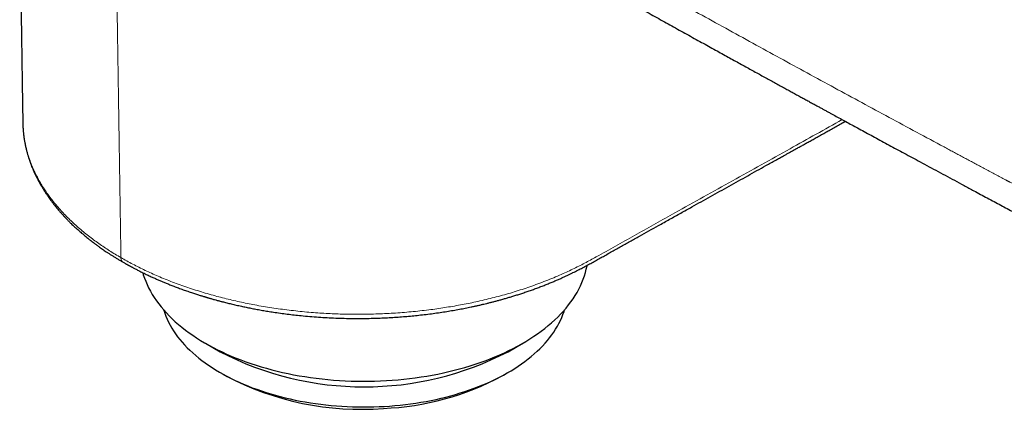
# Model space of a CAD drawing. Header units: millimetres. Extents: x 8 to 727, y 12 to 427.
# Tile 78 of 91: x 598 to 656, y 111 to 134. Entities that reach past the tile are written whole.
import ezdxf

# ---------------------------------------------------------------- set-up
doc = ezdxf.new("R2010")
doc.units = ezdxf.units.MM

msp = doc.modelspace()

# ---------------------------------------------------------------- linework, layer by layer
at = {"color": 7, "linetype": 'Continuous', "lineweight": 30}
for p, q in [((598.437, 128.028), (598.437, 128.024)), ((609.199, 115.021), (610.062, 114.523)), ((627.036, 114.523), (627.899, 115.021)), ((610.062, 113.298), (610.416, 113.094)), ((626.682, 113.094), (627.036, 113.298))]:
    msp.add_line(p, q, dxfattribs=at)
at = {"color": 7, "linetype": 'Continuous', "lineweight": 30, "flags": 128}
for points in [[(605.502, 119.183), (605.538, 119.064), (605.604, 118.868), (605.678, 118.673), (605.762, 118.479), (605.854, 118.286), (605.955, 118.095), (606.065, 117.906), (606.183, 117.718), (606.31, 117.532), (606.445, 117.348), (606.588, 117.166), (606.739, 116.986), (606.899, 116.809), (607.067, 116.634), (607.242, 116.462), (607.425, 116.293), (607.616, 116.126), (607.814, 115.962), (608.02, 115.802), (608.233, 115.644), (608.453, 115.49), (608.68, 115.339), (608.914, 115.191), (609.154, 115.048), (609.4, 114.908), (609.653, 114.771), (609.913, 114.639), (610.177, 114.51), (610.448, 114.386), (610.724, 114.265), (611.006, 114.149), (611.293, 114.037), (611.585, 113.93), (611.881, 113.827), (612.182, 113.728), (612.488, 113.634), (612.797, 113.545), (613.111, 113.461), (613.428, 113.381), (613.749, 113.306), (614.073, 113.236), (614.4, 113.171), (614.73, 113.11), (615.063, 113.055), (615.398, 113.005), (615.735, 112.96), (616.074, 112.92), (616.415, 112.885), (616.757, 112.855), (617.101, 112.831), (617.445, 112.812), (617.791, 112.798), (618.136, 112.789), (618.483, 112.785), (618.829, 112.787), (619.174, 112.794), (619.52, 112.806), (619.865, 112.823), (620.209, 112.845), (620.551, 112.873), (620.893, 112.906), (621.233, 112.944), (621.571, 112.987), (621.906, 113.035), (622.24, 113.089), (622.571, 113.147), (622.899, 113.21), (623.225, 113.278), (623.547, 113.351), (623.865, 113.429), (624.18, 113.512), (624.492, 113.6), (624.799, 113.692), (625.102, 113.789), (625.4, 113.89), (625.694, 113.996), (625.982, 114.106), (626.266, 114.22), (626.544, 114.339), (626.817, 114.462), (627.084, 114.589), (627.346, 114.72), (627.601, 114.855), (627.85, 114.993), (628.093, 115.136), (628.329, 115.282), (628.559, 115.431), (628.781, 115.584), (628.997, 115.741), (629.205, 115.9), (629.407, 116.063), (629.6, 116.228), (629.786, 116.397), (629.965, 116.568), (630.136, 116.742), (630.298, 116.918), (630.453, 117.097), (630.599, 117.278), (630.738, 117.461), (630.867, 117.646), (630.989, 117.833), (631.102, 118.022), (631.206, 118.213), (631.302, 118.405), (631.388, 118.598), (631.467, 118.793), (631.536, 118.989), (631.596, 119.185), (631.648, 119.383), (631.69, 119.581), (631.696, 119.615)], [(606.73, 116.997), (606.739, 116.968), (606.799, 116.79), (606.867, 116.612), (606.942, 116.436), (607.026, 116.262), (607.118, 116.088), (607.217, 115.916), (607.325, 115.746), (607.439, 115.577), (607.562, 115.41), (607.692, 115.245), (607.83, 115.082), (607.975, 114.921), (608.127, 114.762), (608.286, 114.606), (608.452, 114.452), (608.625, 114.301), (608.805, 114.152), (608.992, 114.006), (609.185, 113.863), (609.385, 113.723), (609.591, 113.586), (609.803, 113.453), (610.021, 113.322), (610.245, 113.195), (610.475, 113.071), (610.71, 112.951), (610.95, 112.834), (611.196, 112.721), (611.447, 112.612), (611.702, 112.506), (611.963, 112.405), (612.228, 112.307), (612.497, 112.214), (612.77, 112.124), (613.047, 112.039), (613.328, 111.958), (613.613, 111.881), (613.901, 111.809), (614.192, 111.741), (614.486, 111.677), (614.783, 111.618), (615.083, 111.564), (615.385, 111.513), (615.689, 111.468), (615.995, 111.427), (616.303, 111.391), (616.612, 111.359), (616.923, 111.332), (617.235, 111.31), (617.547, 111.292), (617.861, 111.28), (618.175, 111.272), (618.489, 111.268), (618.803, 111.27), (619.117, 111.276), (619.43, 111.287), (619.743, 111.303)], [(619.743, 111.303), (620.055, 111.323), (620.367, 111.348), (620.676, 111.378), (620.985, 111.413), (621.292, 111.452), (621.596, 111.495), (621.899, 111.544), (622.2, 111.597), (622.498, 111.654), (622.793, 111.716), (623.085, 111.782), (623.375, 111.853), (623.661, 111.928), (623.943, 112.008), (624.222, 112.091), (624.497, 112.179), (624.767, 112.271), (625.034, 112.367), (625.296, 112.467), (625.553, 112.571), (625.806, 112.679), (626.054, 112.79), (626.296, 112.906), (626.534, 113.024), (626.765, 113.147), (626.991, 113.273), (627.212, 113.402), (627.426, 113.535), (627.635, 113.67), (627.837, 113.809), (628.032, 113.951), (628.222, 114.096), (628.404, 114.243), (628.58, 114.394), (628.749, 114.547), (628.911, 114.702), (629.066, 114.86), (629.214, 115.02), (629.354, 115.182), (629.487, 115.346), (629.612, 115.513), (629.73, 115.681), (629.84, 115.851), (629.943, 116.022), (630.038, 116.195), (630.124, 116.369), (630.203, 116.545), (630.274, 116.721), (630.337, 116.899), (630.368, 116.997)]]:
    msp.add_lwpolyline(points, dxfattribs=at)
at = {"color": 7, "linetype": 'Continuous', "lineweight": 30}
for centre, radius, start, end in [((618.549, 130.874), 18.422, 242.56901, 297.43099), ((618.361, 128.18), 17.051, 242.22606, 274.48105), ((619.064, 127.208), 16.038, 272.24891, 298.35767)]:
    msp.add_arc(centre, radius, start, end, dxfattribs=at)
at = {"color": 252, "linetype": 'Continuous', "lineweight": 0}
for points, knots in [([(629.961, 180.195), (630.568, 179.844), (631.775, 179.145), (633.582, 178.101), (635.381, 177.063), (637.2, 176.017), (639.017, 174.973), (640.824, 173.936), (642.595, 172.922), (644.374, 171.904), (646.166, 170.881), (647.97, 169.852), (649.768, 168.829), (651.556, 167.813), (653.271, 166.84), (654.923, 165.905), (656.105, 165.237), (656.881, 164.799), (657.244, 164.594), (657.608, 164.389), (657.973, 164.183), (658.338, 163.978), (658.703, 163.772), (659.314, 163.428), (660.182, 162.94), (661.318, 162.302), (662.488, 161.646), (663.689, 160.974), (664.917, 160.287), (666.166, 159.59), (667.356, 158.927), (668.465, 158.308), (669.201, 157.898), (669.635, 157.657), (669.779, 157.577), (669.922, 157.498), (670.064, 157.419), (670.23, 157.327), (670.455, 157.202), (670.723, 157.054), (670.994, 156.904), (671.235, 156.769), (671.468, 156.638), (671.705, 156.502), (671.937, 156.365), (672.151, 156.234), (672.358, 156.103), (672.571, 155.963), (672.811, 155.797), (673.081, 155.604), (673.368, 155.388), (673.653, 155.164), (673.925, 154.939), (674.329, 154.593), (674.865, 154.098), (675.525, 153.42), (676.099, 152.763), (676.59, 152.149), (676.895, 151.741), (677.091, 151.466), (677.182, 151.336), (677.273, 151.205), (677.363, 151.072), (677.453, 150.938), (677.542, 150.803), (677.707, 150.547), (677.953, 150.152), (678.278, 149.592), (678.616, 148.969), (678.914, 148.373), (679.173, 147.82), (679.392, 147.324), (679.609, 146.8), (679.824, 146.248), (679.999, 145.764), (680.138, 145.36), (680.241, 145.044), (680.342, 144.726), (680.438, 144.407), (680.523, 144.109), (680.594, 143.851), (680.656, 143.622), (680.718, 143.38), (680.79, 143.091), (680.871, 142.749), (680.952, 142.385), (681.022, 142.047), (681.111, 141.593), (681.21, 141.03), (681.291, 140.496), (681.337, 140.156), (681.358, 139.991), (681.378, 139.83), (681.397, 139.673), (681.414, 139.521), (681.46, 139.092), (681.523, 138.39), (681.578, 137.417), (681.602, 136.461), (681.594, 135.526), (681.557, 134.613), (681.488, 133.657), (681.381, 132.657), (681.228, 131.614), (681.037, 130.593), (680.805, 129.588), (680.539, 128.618), (680.236, 127.679), (679.897, 126.769), (679.556, 125.975), (679.227, 125.293), (679, 124.861), (678.84, 124.575), (678.755, 124.427), (678.669, 124.28), (678.581, 124.133), (678.492, 123.988), (678.347, 123.759), (678.145, 123.451), (677.879, 123.072), (677.603, 122.705), (677.326, 122.358), (677.066, 122.054), (676.819, 121.781), (676.571, 121.521), (676.293, 121.247), (675.984, 120.963), (675.679, 120.703), (675.382, 120.469), (675.1, 120.261), (674.8, 120.053), (674.477, 119.847), (674.152, 119.656), (673.843, 119.49), (673.576, 119.357), (673.322, 119.239), (673.054, 119.123), (672.759, 119.006), (672.454, 118.897), (672.157, 118.802), (671.869, 118.72), (671.589, 118.651), (671.363, 118.597), (671.227, 118.576), (671.182, 118.569)], [0, 0, 0, 0, 0.023485, 0.046684, 0.069734, 0.092803, 0.116613, 0.139476, 0.162002, 0.184345, 0.207383, 0.230244, 0.252975, 0.275619, 0.297992, 0.317881, 0.337998, 0.342546, 0.347105, 0.351672, 0.356247, 0.360827, 0.365409, 0.369992, 0.383779, 0.398, 0.412623, 0.427615, 0.442937, 0.458546, 0.474251, 0.487309, 0.499865, 0.501661, 0.503445, 0.505216, 0.506975, 0.508721, 0.511386, 0.515343, 0.518697, 0.521446, 0.524321, 0.527429, 0.530337, 0.533049, 0.53557, 0.538277, 0.541286, 0.544968, 0.548908, 0.552746, 0.556468, 0.560064, 0.569473, 0.579186, 0.589181, 0.59593, 0.602798, 0.604355, 0.605919, 0.607489, 0.609064, 0.610646, 0.612233, 0.613825, 0.619546, 0.6258, 0.632592, 0.639926, 0.644815, 0.649917, 0.655233, 0.660761, 0.666499, 0.669576, 0.672653, 0.675729, 0.678803, 0.681876, 0.684281, 0.686177, 0.688424, 0.691155, 0.69437, 0.698066, 0.701401, 0.703833, 0.710738, 0.717056, 0.718615, 0.720133, 0.721611, 0.72305, 0.724449, 0.725808, 0.734857, 0.743784, 0.752578, 0.761228, 0.769725, 0.778061, 0.788188, 0.798245, 0.808296, 0.818415, 0.828685, 0.838483, 0.848561, 0.858941, 0.865952, 0.873085, 0.874973, 0.876869, 0.878774, 0.880685, 0.882605, 0.884532, 0.889861, 0.895211, 0.900577, 0.905959, 0.910942, 0.914919, 0.919302, 0.924094, 0.929295, 0.934909, 0.93916, 0.943622, 0.948293, 0.95318, 0.958438, 0.962973, 0.966883, 0.970168, 0.973988, 0.978421, 0.982698, 0.986817, 0.990778, 0.994582, 0.998228, 1, 1, 1, 1]), ([(632.168, 175.006), (633.034, 174.506), (634.764, 173.507), (637.368, 172.009), (639.975, 170.513), (642.587, 169.02), (645.202, 167.529), (647.717, 166.099), (650.131, 164.731), (652.443, 163.424), (655.004, 161.981), (657.246, 160.721), (658.777, 159.863), (659.344, 159.545), (659.521, 159.446), (659.697, 159.347), (659.874, 159.248), (660.051, 159.149), (660.348, 158.983), (660.768, 158.748), (661.315, 158.443), (661.87, 158.132), (662.411, 157.83), (662.937, 157.537), (663.3, 157.335), (663.52, 157.212), (663.596, 157.17), (663.672, 157.127), (663.749, 157.084), (663.834, 157.037), (663.97, 156.961), (664.154, 156.859), (664.411, 156.715), (664.695, 156.557), (665.003, 156.385), (665.3, 156.22), (665.585, 156.061), (665.859, 155.908), (666.122, 155.762), (666.375, 155.621), (666.618, 155.486), (666.852, 155.356), (667.05, 155.246), (667.215, 155.155), (667.314, 155.099), (667.376, 155.065), (667.402, 155.051), (667.427, 155.037), (667.452, 155.023), (667.477, 155.009), (667.502, 154.995), (667.526, 154.982), (667.646, 154.915), (667.863, 154.795), (668.123, 154.651), (668.287, 154.561), (668.353, 154.524), (668.373, 154.513), (668.394, 154.502), (668.414, 154.49), (668.437, 154.478), (668.506, 154.44), (668.618, 154.378), (668.769, 154.294), (668.911, 154.216), (669.042, 154.142), (669.164, 154.074), (669.275, 154.012), (669.375, 153.955), (669.472, 153.9), (669.568, 153.845), (669.677, 153.781), (669.795, 153.711), (669.921, 153.634), (670.044, 153.556), (670.167, 153.477), (670.298, 153.39), (670.5, 153.253), (670.77, 153.061), (671.093, 152.815), (671.406, 152.561), (671.71, 152.3), (672.009, 152.028), (672.302, 151.745), (672.589, 151.452), (672.864, 151.155), (673.128, 150.856), (673.38, 150.554), (673.626, 150.245), (673.866, 149.928), (674.103, 149.597), (674.338, 149.253), (674.57, 148.893), (674.794, 148.524), (675.012, 148.146), (675.223, 147.76), (675.421, 147.374), (675.608, 146.991), (675.784, 146.61), (675.953, 146.222), (676.116, 145.829), (676.274, 145.423), (676.428, 145.004), (676.577, 144.573), (676.717, 144.138), (676.849, 143.698), (676.973, 143.255), (677.086, 142.816), (677.189, 142.383), (677.283, 141.957), (677.368, 141.53), (677.446, 141.101), (677.518, 140.662), (677.583, 140.213), (677.64, 139.753), (677.689, 139.29), (677.73, 138.825), (677.762, 138.358), (677.786, 137.9), (677.802, 137.45), (677.809, 137.01), (677.81, 136.57), (677.803, 136.131), (677.789, 135.683), (677.767, 135.227), (677.737, 134.764), (677.699, 134.305), (677.653, 133.848), (677.598, 133.394), (677.538, 132.951), (677.47, 132.519), (677.398, 132.1), (677.318, 131.687), (677.232, 131.278), (677.137, 130.866), (677.033, 130.451), (676.919, 130.033), (676.797, 129.621), (676.668, 129.215), (676.532, 128.814), (676.38, 128.397), (676.212, 127.967), (676.025, 127.523), (675.828, 127.089), (675.633, 126.688), (675.44, 126.316), (675.253, 125.975), (675.059, 125.642), (674.859, 125.318), (674.652, 125.002), (674.427, 124.677), (674.182, 124.344), (673.917, 124.009), (673.644, 123.687), (673.377, 123.394), (673.118, 123.13), (672.869, 122.89), (672.614, 122.661), (672.353, 122.443), (672.087, 122.235), (671.822, 122.042), (671.558, 121.864), (671.295, 121.699), (671.028, 121.544), (670.757, 121.399), (670.477, 121.261), (670.187, 121.132), (669.888, 121.011), (669.586, 120.903), (669.28, 120.806), (668.971, 120.72), (668.663, 120.648), (668.359, 120.588), (668.058, 120.541), (667.755, 120.504), (667.45, 120.478), (667.137, 120.462), (666.815, 120.458), (666.484, 120.465), (666.153, 120.484), (665.82, 120.515), (665.487, 120.557), (665.176, 120.608), (664.888, 120.663), (664.624, 120.721), (664.359, 120.787), (664.093, 120.859), (663.826, 120.939), (663.561, 121.025), (663.298, 121.117), (663.04, 121.215), (662.786, 121.317), (662.569, 121.41), (662.385, 121.493), (662.231, 121.565), (662.1, 121.627), (661.995, 121.678), (661.916, 121.717), (661.838, 121.755), (661.764, 121.792), (661.667, 121.841), (661.544, 121.904), (661.387, 121.985), (661.241, 122.061), (661.108, 122.131), (661.017, 122.179), (660.952, 122.214), (660.914, 122.234), (660.875, 122.255), (660.843, 122.272), (660.807, 122.291), (660.765, 122.313), (660.704, 122.346), (660.631, 122.385), (660.545, 122.431), (660.45, 122.482), (660.354, 122.533), (660.265, 122.581), (660.184, 122.624), (660.1, 122.669), (660.014, 122.715), (659.909, 122.77), (659.794, 122.831), (659.664, 122.9), (659.535, 122.968), (659.408, 123.036), (659.283, 123.102), (659.116, 123.191), (658.909, 123.3), (658.664, 123.43), (658.422, 123.558), (658.182, 123.685), (657.947, 123.81), (657.72, 123.93), (657.502, 124.046), (657.3, 124.153), (657.114, 124.252), (656.943, 124.343), (656.78, 124.43), (656.66, 124.493), (656.582, 124.534), (656.545, 124.555), (656.507, 124.574), (656.47, 124.594), (656.434, 124.614), (656.393, 124.635), (656.268, 124.702), (655.959, 124.866), (655.471, 125.127), (654.99, 125.384), (654.615, 125.584), (654.349, 125.726), (654.082, 125.869), (653.814, 126.012), (653.546, 126.156), (653.276, 126.301), (653.006, 126.446), (651.745, 127.122), (649.499, 128.331), (646.276, 130.077), (643.064, 131.828), (639.864, 133.584), (636.693, 135.335), (633.551, 137.08), (630.44, 138.82), (627.338, 140.564), (625.278, 141.731), (624.248, 142.315)], [0, 0, 0, 0, 0.023136, 0.046246, 0.06933, 0.092387, 0.115418, 0.138424, 0.158647, 0.17885, 0.199034, 0.225645, 0.237344, 0.238875, 0.240406, 0.241937, 0.243469, 0.245, 0.24653, 0.251191, 0.255924, 0.260728, 0.265604, 0.269955, 0.27436, 0.275011, 0.275663, 0.276317, 0.276971, 0.27767, 0.27852, 0.280493, 0.28242, 0.28518, 0.28784, 0.2904, 0.292861, 0.295222, 0.297483, 0.299645, 0.30176, 0.303771, 0.305676, 0.306876, 0.30803, 0.308251, 0.308471, 0.308689, 0.308905, 0.309119, 0.309331, 0.309542, 0.309751, 0.312425, 0.315127, 0.316469, 0.316646, 0.316822, 0.316998, 0.317175, 0.317352, 0.317574, 0.318953, 0.320246, 0.321468, 0.322601, 0.323645, 0.324599, 0.325464, 0.32624, 0.327099, 0.327954, 0.329077, 0.330179, 0.33126, 0.332322, 0.333456, 0.334736, 0.337749, 0.340757, 0.34365, 0.346544, 0.349443, 0.352348, 0.355261, 0.358177, 0.360918, 0.363656, 0.366392, 0.369128, 0.371866, 0.374754, 0.37765, 0.380558, 0.38348, 0.386418, 0.389347, 0.392099, 0.394857, 0.397622, 0.400394, 0.403177, 0.406118, 0.409057, 0.411995, 0.414935, 0.417878, 0.42083, 0.423608, 0.426379, 0.429144, 0.431906, 0.434665, 0.437592, 0.440527, 0.443472, 0.44643, 0.449402, 0.452377, 0.455179, 0.457983, 0.460791, 0.463605, 0.466426, 0.469428, 0.472424, 0.475416, 0.478407, 0.481398, 0.484408, 0.487245, 0.490073, 0.492893, 0.495707, 0.498516, 0.501498, 0.504479, 0.507462, 0.510449, 0.513441, 0.516425, 0.51993, 0.523433, 0.526937, 0.530445, 0.533418, 0.536385, 0.539348, 0.542309, 0.545269, 0.548237, 0.55173, 0.555212, 0.558687, 0.562158, 0.565101, 0.568043, 0.570985, 0.57393, 0.576879, 0.579824, 0.582592, 0.585358, 0.588122, 0.590888, 0.593655, 0.596593, 0.599523, 0.602447, 0.605369, 0.60829, 0.611223, 0.613987, 0.616743, 0.619493, 0.622239, 0.624983, 0.627909, 0.630823, 0.633728, 0.636627, 0.639521, 0.642412, 0.644683, 0.646955, 0.64923, 0.651507, 0.653788, 0.656073, 0.65831, 0.660517, 0.662695, 0.664813, 0.666089, 0.667413, 0.668786, 0.669449, 0.670124, 0.670809, 0.671461, 0.672032, 0.673303, 0.674654, 0.676085, 0.677073, 0.678096, 0.678424, 0.678756, 0.679092, 0.679431, 0.679587, 0.680004, 0.680528, 0.68116, 0.681899, 0.682745, 0.683626, 0.68437, 0.685065, 0.685709, 0.686553, 0.687292, 0.688415, 0.689542, 0.690654, 0.691751, 0.692832, 0.693897, 0.696079, 0.698193, 0.700239, 0.702355, 0.704393, 0.706354, 0.708236, 0.71004, 0.711581, 0.71306, 0.714477, 0.715833, 0.716164, 0.716491, 0.716814, 0.717133, 0.717448, 0.71776, 0.718204, 0.720692, 0.725772, 0.730893, 0.733192, 0.735499, 0.737814, 0.740137, 0.742468, 0.744807, 0.747155, 0.74951, 0.777629, 0.80573, 0.833814, 0.861882, 0.889934, 0.917471, 0.944994, 0.972503, 1, 1, 1, 1]), ([(604.219, 120.069), (604.184, 122.343), (604.116, 126.893), (604.042, 131.623), (604.002, 134.261), (603.994, 134.807), (603.986, 135.353), (603.978, 135.899), (603.97, 136.445), (603.963, 136.992), (603.955, 137.468), (603.939, 137.868), (603.917, 138.193), (603.885, 138.512), (603.843, 138.824), (603.793, 139.127), (603.734, 139.421), (603.666, 139.706), (603.59, 139.984), (603.506, 140.25), (603.415, 140.505), (603.329, 140.721), (603.27, 140.849), (603.247, 140.9)], [0, 0, 0, 0, 0.320168, 0.640336, 0.665949, 0.691563, 0.717176, 0.74279, 0.768403, 0.794017, 0.81963, 0.835408, 0.851183, 0.866959, 0.882736, 0.898515, 0.914013, 0.92951, 0.945007, 0.960503, 0.975442, 0.99038, 1, 1, 1, 1]), ([(598.437, 128.024), (598.437, 127.994), (598.438, 127.872), (598.45, 127.656), (598.476, 127.376), (598.514, 127.098), (598.565, 126.811), (598.632, 126.517), (598.714, 126.216), (598.81, 125.916), (598.919, 125.618), (599.043, 125.321), (599.18, 125.027), (599.326, 124.742), (599.481, 124.468), (599.642, 124.205), (599.814, 123.943), (599.997, 123.685), (600.191, 123.428), (600.402, 123.168), (600.631, 122.902), (600.881, 122.633), (601.142, 122.367), (601.417, 122.105), (601.704, 121.848), (602.002, 121.594), (602.304, 121.352), (602.608, 121.121), (602.912, 120.901), (603.225, 120.686), (603.547, 120.475), (603.878, 120.269), (604.105, 120.136), (604.219, 120.069)], [0, 0, 0, 0, 0.010039, 0.041632, 0.07322, 0.104803, 0.136381, 0.170828, 0.205285, 0.23975, 0.274221, 0.308697, 0.343175, 0.377654, 0.409259, 0.440861, 0.472459, 0.504052, 0.535639, 0.567219, 0.601672, 0.63618, 0.67074, 0.705344, 0.739984, 0.77465, 0.809333, 0.841133, 0.872933, 0.904726, 0.936506, 0.968266, 1, 1, 1, 1]), ([(646.732, 128.204), (645.707, 127.633), (643.549, 126.431), (640.26, 124.599), (637.624, 123.128), (635.748, 122.079), (634.629, 121.454), (633.506, 120.83), (632.654, 120.349), (632.057, 120.018), (631.72, 119.835), (631.374, 119.653), (631.021, 119.473), (630.659, 119.297), (630.265, 119.116), (629.841, 118.931), (629.383, 118.744), (628.916, 118.564), (628.449, 118.395), (627.984, 118.237), (627.523, 118.089), (627.056, 117.948), (626.584, 117.815), (626.106, 117.69), (625.623, 117.572), (625.148, 117.464), (624.683, 117.367), (624.226, 117.279), (623.766, 117.197), (623.301, 117.122), (622.833, 117.053), (622.346, 116.988), (621.843, 116.929), (621.323, 116.877), (620.802, 116.832), (620.281, 116.795), (619.758, 116.767), (619.235, 116.746), (618.726, 116.734), (618.231, 116.73), (617.75, 116.733), (617.269, 116.742), (616.788, 116.759), (616.306, 116.782), (615.81, 116.813), (615.301, 116.852), (614.78, 116.901), (614.262, 116.957), (613.748, 117.021), (613.238, 117.092), (612.732, 117.172), (612.244, 117.256), (611.774, 117.346), (611.321, 117.439), (610.872, 117.539), (610.426, 117.645), (609.985, 117.758), (609.533, 117.881), (609.075, 118.014), (608.61, 118.158), (608.153, 118.308), (607.704, 118.465), (607.263, 118.629), (606.83, 118.799), (606.417, 118.971), (606.023, 119.144), (605.648, 119.318), (605.28, 119.497), (604.919, 119.682), (604.564, 119.872), (604.334, 120.003), (604.219, 120.069)], [0, 0, 0, 0, 0.083334, 0.175352, 0.267361, 0.297726, 0.328099, 0.358484, 0.388857, 0.397819, 0.406842, 0.415947, 0.425153, 0.434391, 0.443635, 0.454542, 0.465468, 0.476417, 0.487394, 0.497702, 0.507981, 0.518237, 0.528475, 0.5387, 0.548918, 0.559135, 0.568503, 0.577879, 0.587267, 0.596671, 0.606094, 0.615543, 0.625857, 0.636142, 0.646402, 0.656643, 0.66687, 0.677088, 0.687303, 0.696669, 0.706042, 0.715426, 0.724825, 0.734244, 0.743687, 0.754003, 0.764293, 0.774557, 0.784802, 0.795032, 0.805253, 0.815471, 0.824838, 0.834212, 0.843595, 0.852992, 0.862408, 0.871847, 0.882163, 0.89245, 0.902707, 0.91294, 0.923157, 0.933366, 0.943572, 0.952933, 0.962303, 0.97169, 0.981098, 0.990533, 1, 1, 1, 1]), ([(646.864, 128.072), (646.865, 128.073), (646.883, 128.081), (646.898, 128.094), (646.912, 128.106)], [0, 0, 0, 0, 0.101691, 1, 1, 1, 1]), ([(604.219, 120.069), (604.22, 120.05), (604.222, 120.011), (604.232, 119.957), (604.248, 119.912), (604.268, 119.875), (604.29, 119.845), (604.315, 119.821), (604.334, 119.809), (604.343, 119.803)], [0, 0, 0, 0, 0.155716, 0.318031, 0.486041, 0.615141, 0.746231, 0.878681, 1, 1, 1, 1])]:
    msp.add_open_spline(points, degree=3, knots=knots, dxfattribs=at)
at = {"color": 7, "linetype": 'Continuous', "lineweight": 30}
for points, knots in [([(623.791, 140.975), (623.997, 140.858), (624.445, 140.603), (625.131, 140.213), (625.846, 139.808), (626.55, 139.41), (627.242, 139.018), (627.904, 138.644), (628.537, 138.287), (629.141, 137.947), (629.735, 137.612), (630.32, 137.284), (630.895, 136.961), (631.46, 136.644), (632.015, 136.332), (632.561, 136.027), (633.097, 135.727), (633.623, 135.433), (634.139, 135.145), (634.636, 134.868), (635.115, 134.602), (635.574, 134.346), (636.025, 134.095), (636.467, 133.849), (636.909, 133.604), (637.35, 133.359), (637.791, 133.115), (638.221, 132.877), (638.641, 132.645), (639.051, 132.418), (639.444, 132.201), (639.82, 131.993), (640.18, 131.795), (640.53, 131.602), (640.872, 131.414), (641.204, 131.23), (641.528, 131.052), (641.843, 130.879), (642.149, 130.711), (642.446, 130.548), (642.733, 130.39), (643.009, 130.239), (643.274, 130.093), (643.531, 129.953), (643.786, 129.813), (644.037, 129.675), (644.286, 129.539), (644.524, 129.409), (644.752, 129.284), (644.97, 129.165), (645.174, 129.054), (645.365, 128.95), (645.543, 128.852), (645.716, 128.758), (645.888, 128.664), (646.109, 128.543), (646.381, 128.395), (646.706, 128.218), (647.039, 128.037), (647.38, 127.851), (647.743, 127.654), (648.129, 127.444), (648.538, 127.222), (648.957, 126.995), (649.386, 126.762), (649.825, 126.524), (650.274, 126.281), (650.734, 126.033), (651.216, 125.772), (651.722, 125.499), (652.251, 125.213), (652.793, 124.922), (653.347, 124.624), (653.912, 124.32), (654.425, 124.045), (654.882, 123.799), (655.281, 123.585), (655.678, 123.373), (656.07, 123.163), (656.454, 122.958), (656.83, 122.756), (657.219, 122.549), (657.62, 122.335), (658.03, 122.116), (658.431, 121.903), (658.821, 121.696), (659.2, 121.494), (659.562, 121.302), (659.907, 121.119), (660.236, 120.944), (660.554, 120.775), (660.863, 120.61), (661.103, 120.482), (661.273, 120.391), (661.375, 120.336), (661.469, 120.286), (661.554, 120.241), (661.631, 120.201), (661.698, 120.166), (661.755, 120.136), (661.803, 120.111), (661.843, 120.09), (661.875, 120.074), (661.896, 120.063), (661.913, 120.054), (661.931, 120.045), (661.957, 120.032), (661.992, 120.014), (662.046, 119.987), (662.117, 119.95), (662.213, 119.902), (662.321, 119.849), (662.44, 119.79), (662.543, 119.741), (662.628, 119.701), (662.693, 119.67), (662.76, 119.639), (662.825, 119.609), (662.885, 119.581), (662.937, 119.558), (662.979, 119.539), (663.011, 119.525), (663.037, 119.513), (663.064, 119.501), (663.096, 119.487), (663.135, 119.47), (663.18, 119.451), (663.23, 119.429), (663.284, 119.406), (663.335, 119.385), (663.382, 119.366), (663.426, 119.348), (663.471, 119.329), (663.514, 119.312), (663.553, 119.296), (663.586, 119.283), (663.612, 119.273), (663.637, 119.264), (663.662, 119.253), (663.697, 119.24), (663.743, 119.223), (663.799, 119.201), (663.867, 119.176), (663.942, 119.148), (664.023, 119.119), (664.1, 119.092), (664.174, 119.066), (664.231, 119.046), (664.273, 119.032), (664.301, 119.023), (664.325, 119.015), (664.346, 119.007), (664.367, 119.001), (664.39, 118.993), (664.418, 118.984), (664.462, 118.969), (664.518, 118.951), (664.583, 118.931), (664.644, 118.912), (664.701, 118.894), (664.752, 118.879), (664.799, 118.865), (664.843, 118.851), (664.885, 118.839), (664.925, 118.828), (664.961, 118.817), (664.996, 118.807), (665.032, 118.797), (665.073, 118.786), (665.123, 118.772), (665.178, 118.757), (665.237, 118.741), (665.313, 118.721), (665.405, 118.698), (665.502, 118.674), (665.59, 118.653), (665.675, 118.633), (665.767, 118.612), (665.861, 118.591), (665.947, 118.573), (666.011, 118.56), (666.054, 118.551), (666.081, 118.546), (666.104, 118.541), (666.126, 118.537), (666.15, 118.532), (666.179, 118.527), (666.219, 118.519), (666.266, 118.511), (666.315, 118.502), (666.367, 118.492), (666.421, 118.483), (666.474, 118.474), (666.52, 118.467), (666.557, 118.461), (666.593, 118.455), (666.631, 118.449), (666.678, 118.442), (666.733, 118.434), (666.795, 118.425), (666.863, 118.415), (666.935, 118.406), (667.009, 118.397), (667.08, 118.388), (667.147, 118.38), (667.213, 118.373), (667.279, 118.366), (667.345, 118.359), (667.411, 118.353), (667.48, 118.347), (667.552, 118.341), (667.625, 118.335), (667.694, 118.33), (667.755, 118.326), (667.809, 118.323), (667.854, 118.32), (667.894, 118.318), (667.93, 118.316), (667.966, 118.314), (668.008, 118.312), (668.059, 118.31), (668.119, 118.308), (668.183, 118.306), (668.253, 118.304), (668.327, 118.302), (668.398, 118.301), (668.46, 118.3), (668.513, 118.3), (668.561, 118.3), (668.607, 118.3), (668.651, 118.3), (668.696, 118.3), (668.745, 118.301), (668.806, 118.302), (668.874, 118.303), (668.944, 118.305), (669.007, 118.307), (669.063, 118.309), (669.112, 118.311), (669.16, 118.313), (669.208, 118.315), (669.258, 118.318), (669.314, 118.321), (669.366, 118.324), (669.41, 118.327), (669.447, 118.33), (669.482, 118.332), (669.515, 118.335), (669.544, 118.337), (669.573, 118.339), (669.606, 118.342), (669.658, 118.346), (669.726, 118.352), (669.806, 118.36), (669.88, 118.367), (669.95, 118.375), (670.015, 118.382), (670.069, 118.388), (670.116, 118.394), (670.159, 118.399), (670.204, 118.405), (670.246, 118.41), (670.28, 118.415), (670.309, 118.419), (670.342, 118.424), (670.383, 118.429), (670.425, 118.435), (670.468, 118.442), (670.511, 118.448), (670.559, 118.455), (670.608, 118.463), (670.655, 118.471), (670.701, 118.478), (670.745, 118.486), (670.788, 118.493), (670.825, 118.499), (670.861, 118.506), (670.899, 118.512), (670.941, 118.52), (670.985, 118.528), (671.023, 118.535), (671.06, 118.542), (671.1, 118.549), (671.139, 118.557), (671.165, 118.562), (671.176, 118.564)], [0, 0, 0, 0, 0.013551, 0.029471, 0.04513, 0.060529, 0.075667, 0.090545, 0.103955, 0.117146, 0.130119, 0.142872, 0.155407, 0.167723, 0.179821, 0.1917, 0.20336, 0.214801, 0.226024, 0.237028, 0.247202, 0.257183, 0.266968, 0.27656, 0.285957, 0.295711, 0.305246, 0.314562, 0.32366, 0.332538, 0.341199, 0.349163, 0.356934, 0.36451, 0.371891, 0.379078, 0.38607, 0.392868, 0.399471, 0.40588, 0.412094, 0.418008, 0.423734, 0.429272, 0.434623, 0.440191, 0.44554, 0.450669, 0.45558, 0.460273, 0.464746, 0.468763, 0.472586, 0.476249, 0.479939, 0.483682, 0.490499, 0.497486, 0.504642, 0.511969, 0.519465, 0.528033, 0.536812, 0.545802, 0.555004, 0.564418, 0.574044, 0.583881, 0.593929, 0.605019, 0.616355, 0.627937, 0.639767, 0.651844, 0.664168, 0.672607, 0.681157, 0.689672, 0.698022, 0.706208, 0.71423, 0.722088, 0.731051, 0.73979, 0.748304, 0.756591, 0.76465, 0.772481, 0.779656, 0.786627, 0.793388, 0.799934, 0.806276, 0.808604, 0.810768, 0.812753, 0.814558, 0.816182, 0.817621, 0.818806, 0.819821, 0.820664, 0.821332, 0.821823, 0.822002, 0.822367, 0.822922, 0.82367, 0.824516, 0.826257, 0.828107, 0.830452, 0.832914, 0.835471, 0.836783, 0.838118, 0.839475, 0.840851, 0.842113, 0.843181, 0.84401, 0.844665, 0.845146, 0.845622, 0.846286, 0.847052, 0.847972, 0.84902, 0.850095, 0.85119, 0.852064, 0.85295, 0.853849, 0.85475, 0.855544, 0.8562, 0.856717, 0.857141, 0.85765, 0.858265, 0.859229, 0.860374, 0.861629, 0.863294, 0.864898, 0.866443, 0.867927, 0.869307, 0.869903, 0.870443, 0.870928, 0.871357, 0.871731, 0.872149, 0.872722, 0.87345, 0.874765, 0.876084, 0.877305, 0.878429, 0.879455, 0.880384, 0.881225, 0.882083, 0.882874, 0.883597, 0.884252, 0.884918, 0.885741, 0.886724, 0.887859, 0.889022, 0.890169, 0.892374, 0.894455, 0.895931, 0.897517, 0.89948, 0.901345, 0.903034, 0.904515, 0.905082, 0.905598, 0.906062, 0.906473, 0.906886, 0.907423, 0.908222, 0.909187, 0.91016, 0.911092, 0.912244, 0.913312, 0.914201, 0.914894, 0.915515, 0.916258, 0.917126, 0.918224, 0.919441, 0.920759, 0.922178, 0.923644, 0.925031, 0.926292, 0.92756, 0.928837, 0.930106, 0.931367, 0.932653, 0.934089, 0.935509, 0.93684, 0.938084, 0.939047, 0.939916, 0.940691, 0.941371, 0.941981, 0.942709, 0.943758, 0.944908, 0.946126, 0.947442, 0.948944, 0.950331, 0.951484, 0.952459, 0.953362, 0.954211, 0.955095, 0.955829, 0.956734, 0.957883, 0.959252, 0.960587, 0.961792, 0.962793, 0.963716, 0.964584, 0.965453, 0.966375, 0.967399, 0.968502, 0.969181, 0.969881, 0.970564, 0.971174, 0.971709, 0.97219, 0.972772, 0.973491, 0.975071, 0.976479, 0.97783, 0.979127, 0.980283, 0.981334, 0.982027, 0.982785, 0.98363, 0.984441, 0.984967, 0.985438, 0.986008, 0.986693, 0.98756, 0.988241, 0.988909, 0.989773, 0.990688, 0.991442, 0.992148, 0.992995, 0.993665, 0.994272, 0.994837, 0.9954, 0.996125, 0.996843, 0.997468, 0.997975, 0.998583, 0.999423, 1, 1, 1, 1]), ([(598.253, 140.007), (598.255, 139.919), (598.258, 139.721), (598.262, 139.413), (598.268, 139.078), (598.273, 138.734), (598.278, 138.377), (598.284, 138), (598.29, 137.599), (598.297, 137.176), (598.304, 136.739), (598.31, 136.289), (598.318, 135.825), (598.325, 135.357), (598.332, 134.886), (598.339, 134.411), (598.346, 133.925), (598.354, 133.427), (598.361, 132.946), (598.368, 132.483), (598.375, 132.04), (598.382, 131.588), (598.389, 131.127), (598.396, 130.656), (598.403, 130.184), (598.41, 129.712), (598.418, 129.24), (598.425, 128.758), (598.431, 128.351), (598.435, 128.105), (598.436, 128.024)], [0, 0, 0, 0, 0.022142, 0.049436, 0.077217, 0.105963, 0.135674, 0.166349, 0.200559, 0.235892, 0.27235, 0.309933, 0.348639, 0.38847, 0.427053, 0.466635, 0.507215, 0.548793, 0.591368, 0.627618, 0.66459, 0.702308, 0.740797, 0.780086, 0.820205, 0.858822, 0.898239, 0.938487, 0.979603, 1, 1, 1, 1]), ([(598.436, 128.028), (598.436, 128.015), (598.436, 127.985), (598.438, 127.94), (598.439, 127.889), (598.442, 127.831), (598.445, 127.769), (598.448, 127.706), (598.452, 127.643), (598.457, 127.584), (598.461, 127.529), (598.466, 127.479), (598.47, 127.43), (598.475, 127.384), (598.48, 127.341), (598.484, 127.305), (598.488, 127.275), (598.491, 127.253), (598.493, 127.234), (598.496, 127.215), (598.499, 127.192), (598.502, 127.165), (598.507, 127.133), (598.513, 127.091), (598.521, 127.038), (598.532, 126.974), (598.544, 126.905), (598.559, 126.82), (598.579, 126.718), (598.599, 126.628), (598.613, 126.563), (598.621, 126.53), (598.628, 126.502), (598.633, 126.48), (598.638, 126.458), (598.645, 126.432), (598.653, 126.398), (598.664, 126.355), (598.677, 126.305), (598.692, 126.25), (598.711, 126.185), (598.732, 126.112), (598.755, 126.033), (598.779, 125.958), (598.802, 125.887), (598.825, 125.819), (598.847, 125.756), (598.866, 125.703), (598.882, 125.659), (598.895, 125.623), (598.905, 125.595), (598.913, 125.573), (598.921, 125.552), (598.931, 125.528), (598.943, 125.496), (598.966, 125.437), (599, 125.353), (599.045, 125.245), (599.101, 125.119), (599.168, 124.972), (599.229, 124.846), (599.274, 124.757), (599.3, 124.707), (599.324, 124.66), (599.346, 124.62), (599.363, 124.587), (599.377, 124.561), (599.389, 124.539), (599.401, 124.516), (599.417, 124.489), (599.435, 124.456), (599.456, 124.418), (599.48, 124.375), (599.525, 124.297), (599.59, 124.187), (599.664, 124.067), (599.726, 123.97), (599.775, 123.894), (599.822, 123.823), (599.866, 123.757), (599.907, 123.699), (599.941, 123.649), (599.97, 123.607), (599.996, 123.572), (600.02, 123.537), (600.046, 123.502), (600.074, 123.464), (600.111, 123.414), (600.159, 123.35), (600.22, 123.27), (600.289, 123.181), (600.366, 123.085), (600.452, 122.98), (600.525, 122.893), (600.584, 122.824), (600.625, 122.777), (600.667, 122.729), (600.71, 122.681), (600.751, 122.635), (600.789, 122.593), (600.824, 122.555), (600.855, 122.522), (600.881, 122.493), (600.905, 122.468), (600.929, 122.443), (600.954, 122.416), (600.988, 122.381), (601.032, 122.335), (601.088, 122.277), (601.15, 122.214), (601.219, 122.145), (601.296, 122.07), (601.379, 121.99), (601.467, 121.907), (601.603, 121.781), (601.787, 121.615), (602.023, 121.413), (602.205, 121.264), (602.325, 121.168), (602.38, 121.124), (602.428, 121.087), (602.468, 121.056), (602.498, 121.033), (602.52, 121.016), (602.535, 121.004), (602.549, 120.994), (602.563, 120.983), (602.587, 120.965), (602.621, 120.939), (602.669, 120.903), (602.728, 120.859), (602.797, 120.808), (602.878, 120.749), (602.969, 120.684), (603.072, 120.611), (603.183, 120.534), (603.3, 120.454), (603.423, 120.372), (603.556, 120.284), (603.7, 120.192), (603.854, 120.095), (604.017, 119.995), (604.181, 119.897), (604.291, 119.833), (604.343, 119.803)], [0, 0, 0, 0, 0.003553, 0.007938, 0.013167, 0.019248, 0.026185, 0.033418, 0.040379, 0.047068, 0.052842, 0.058397, 0.063732, 0.068847, 0.07367, 0.077738, 0.080969, 0.083365, 0.085069, 0.087068, 0.089549, 0.09251, 0.095952, 0.099875, 0.106054, 0.113003, 0.120431, 0.128331, 0.140407, 0.15344, 0.157625, 0.161269, 0.164299, 0.166716, 0.168524, 0.171349, 0.175084, 0.179729, 0.185284, 0.191504, 0.197612, 0.206636, 0.215266, 0.223503, 0.231347, 0.238796, 0.245793, 0.251911, 0.256541, 0.260409, 0.263517, 0.265862, 0.267717, 0.270405, 0.273933, 0.2783, 0.290102, 0.302041, 0.314103, 0.332415, 0.350971, 0.356854, 0.362734, 0.368099, 0.372755, 0.376701, 0.379333, 0.381556, 0.384106, 0.387255, 0.391004, 0.395353, 0.400302, 0.405709, 0.422346, 0.438242, 0.447352, 0.4562, 0.464718, 0.472455, 0.479324, 0.485327, 0.490023, 0.494048, 0.498045, 0.502229, 0.506688, 0.511574, 0.520119, 0.529722, 0.540381, 0.552068, 0.564766, 0.578476, 0.584138, 0.589958, 0.595936, 0.602048, 0.607775, 0.6129, 0.617804, 0.621991, 0.625461, 0.628477, 0.631626, 0.634928, 0.638384, 0.645121, 0.652403, 0.660238, 0.669249, 0.678897, 0.689182, 0.700104, 0.711397, 0.738561, 0.765632, 0.792606, 0.799442, 0.805442, 0.810587, 0.814879, 0.818316, 0.820418, 0.821992, 0.82319, 0.824713, 0.826651, 0.830655, 0.835739, 0.841905, 0.849155, 0.857491, 0.866915, 0.877423, 0.889017, 0.900326, 0.912504, 0.92555, 0.939463, 0.954242, 0.969596, 0.985782, 1, 1, 1, 1]), ([(604.343, 119.803), (604.348, 119.8), (604.374, 119.784), (604.419, 119.759), (604.472, 119.729), (604.515, 119.704), (604.549, 119.685), (604.576, 119.67), (604.596, 119.659), (604.611, 119.65), (604.624, 119.644), (604.634, 119.638), (604.642, 119.634), (604.65, 119.629), (604.661, 119.623), (604.672, 119.617), (604.685, 119.61), (604.706, 119.598), (604.737, 119.581), (604.778, 119.559), (604.828, 119.532), (604.886, 119.5), (604.953, 119.465), (605.028, 119.425), (605.11, 119.382), (605.252, 119.309), (605.451, 119.209), (605.702, 119.086), (605.937, 118.976), (606.155, 118.876), (606.356, 118.787), (606.552, 118.702), (606.747, 118.62), (606.948, 118.537), (607.169, 118.449), (607.412, 118.355), (607.677, 118.255), (607.905, 118.173), (608.092, 118.107), (608.231, 118.059), (608.369, 118.013), (608.5, 117.97), (608.621, 117.93), (608.732, 117.894), (608.833, 117.862), (608.923, 117.834), (609.004, 117.809), (609.073, 117.788), (609.132, 117.77), (609.18, 117.756), (609.22, 117.744), (609.263, 117.731), (609.316, 117.715), (609.381, 117.696), (609.456, 117.674), (609.541, 117.65), (609.634, 117.624), (609.755, 117.59), (609.903, 117.549), (610.079, 117.502), (610.285, 117.449), (610.524, 117.388), (610.799, 117.322), (611.09, 117.254), (611.381, 117.191), (611.67, 117.13), (611.955, 117.073), (612.252, 117.017), (612.561, 116.962), (612.882, 116.907), (613.235, 116.852), (613.617, 116.796), (614.024, 116.743), (614.43, 116.694), (614.872, 116.647), (615.35, 116.603), (615.864, 116.563), (616.374, 116.532), (616.879, 116.508), (617.38, 116.492), (617.876, 116.484), (618.366, 116.483), (618.836, 116.489), (619.285, 116.501), (619.712, 116.518), (620.136, 116.54), (620.556, 116.567), (620.969, 116.599), (621.376, 116.635), (621.788, 116.678), (622.204, 116.725), (622.622, 116.779), (623.027, 116.836), (623.419, 116.896), (623.797, 116.959), (624.162, 117.025), (624.514, 117.092), (624.808, 117.152), (625.048, 117.203), (625.236, 117.245), (625.421, 117.287), (625.601, 117.329), (625.778, 117.372), (625.955, 117.416), (626.135, 117.461), (626.322, 117.51), (626.52, 117.563), (626.727, 117.621), (626.94, 117.682), (627.158, 117.746), (627.381, 117.814), (627.612, 117.886), (627.851, 117.964), (628.099, 118.046), (628.348, 118.133), (628.6, 118.223), (628.851, 118.315), (629.102, 118.411), (629.345, 118.507), (629.575, 118.601), (629.794, 118.693), (630.001, 118.782), (630.196, 118.869), (630.38, 118.952), (630.552, 119.033), (630.712, 119.109), (630.862, 119.183), (631.007, 119.255), (631.196, 119.352), (631.43, 119.473), (631.707, 119.621), (631.979, 119.769), (632.249, 119.918), (632.52, 120.07), (632.796, 120.225), (633.081, 120.386), (633.366, 120.545), (633.65, 120.703), (633.93, 120.859), (634.213, 121.017), (634.498, 121.176), (635.06, 121.49), (635.747, 121.874), (636.559, 122.328), (637.216, 122.695), (637.836, 123.041), (638.419, 123.367), (638.969, 123.673), (639.517, 123.979), (640.065, 124.285), (640.613, 124.59), (641.158, 124.894), (641.698, 125.195), (642.248, 125.501), (642.656, 125.728), (642.924, 125.877), (643.037, 125.94), (643.153, 126.005), (643.283, 126.077), (643.43, 126.159), (643.593, 126.25), (643.767, 126.347), (643.951, 126.449), (644.144, 126.557), (644.348, 126.67), (644.561, 126.789), (644.784, 126.913), (645.018, 127.043), (645.261, 127.179), (645.514, 127.32), (645.771, 127.463), (646.033, 127.609), (646.299, 127.757), (646.574, 127.91), (646.763, 128.016), (646.861, 128.07), (646.864, 128.072)], [0, 0, 0, 0, 0.000425, 0.002155, 0.003655, 0.00473, 0.005647, 0.006404, 0.006868, 0.007242, 0.007668, 0.007871, 0.008063, 0.008293, 0.008563, 0.008873, 0.009221, 0.009609, 0.010548, 0.011659, 0.012941, 0.014505, 0.016265, 0.01822, 0.020372, 0.022664, 0.029319, 0.035673, 0.041731, 0.046891, 0.051818, 0.056513, 0.061095, 0.065877, 0.070877, 0.076736, 0.082871, 0.089284, 0.092404, 0.095587, 0.098742, 0.101673, 0.104372, 0.10684, 0.109075, 0.111078, 0.112848, 0.114385, 0.115667, 0.116716, 0.11753, 0.118324, 0.11954, 0.120964, 0.122599, 0.124441, 0.126492, 0.128693, 0.132289, 0.13605, 0.139976, 0.14549, 0.151299, 0.157403, 0.163802, 0.169462, 0.175336, 0.181423, 0.187726, 0.194245, 0.200981, 0.209131, 0.217258, 0.225339, 0.233377, 0.243548, 0.253655, 0.263655, 0.273538, 0.283311, 0.292978, 0.302545, 0.312017, 0.320446, 0.328804, 0.337096, 0.345325, 0.353485, 0.361507, 0.369371, 0.377945, 0.386307, 0.394435, 0.402333, 0.410005, 0.417452, 0.42468, 0.431689, 0.4357, 0.439638, 0.443501, 0.447292, 0.451009, 0.454761, 0.458531, 0.462533, 0.466768, 0.471237, 0.47594, 0.480618, 0.485509, 0.490614, 0.495936, 0.501475, 0.507234, 0.512856, 0.518658, 0.524561, 0.530259, 0.535722, 0.540951, 0.545946, 0.55071, 0.555241, 0.559542, 0.563542, 0.56732, 0.570986, 0.574641, 0.582009, 0.58932, 0.596582, 0.603802, 0.611068, 0.618571, 0.626325, 0.634342, 0.641746, 0.649355, 0.657081, 0.664803, 0.672522, 0.702807, 0.720782, 0.738613, 0.756286, 0.771225, 0.786089, 0.800951, 0.815814, 0.830676, 0.845498, 0.860125, 0.874543, 0.890218, 0.893267, 0.896306, 0.899411, 0.902704, 0.906872, 0.911308, 0.916014, 0.920988, 0.92623, 0.931742, 0.937522, 0.943571, 0.949889, 0.956476, 0.963332, 0.970456, 0.977419, 0.984622, 0.992063, 0.999743, 1, 1, 1, 1]), ([(646.864, 128.072), (646.878, 128.079), (646.895, 128.089), (646.913, 128.101), (646.917, 128.103)], [0, 0, 0, 0, 0.772592, 1, 1, 1, 1])]:
    msp.add_open_spline(points, degree=3, knots=knots, dxfattribs=at)

doc.saveas('drawing.dxf')
